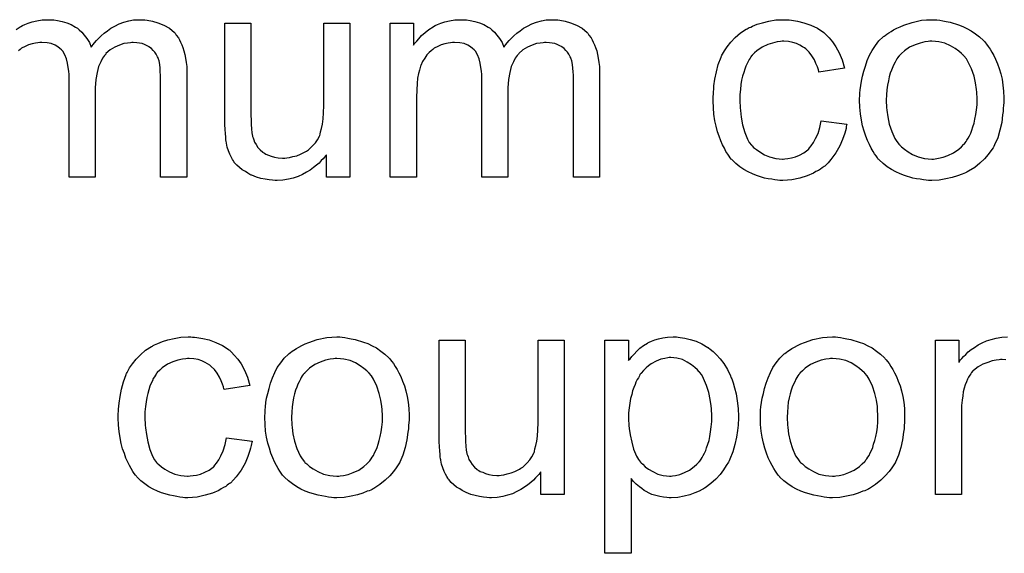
# Model space of a CAD drawing. Extents: x -1.7 to 9, y -2.8 to 5.2.
# Tile 102 of 227: x 4.303 to 4.674, y 0.507 to 0.709. Entities that reach past the tile are written whole.
import ezdxf

# ---------------------------------------------------------------- set-up
doc = ezdxf.new("R2010")
doc.units = 0
doc.layers.add('qfn32-50-23-b_document', color=1, linetype='CONTINUOUS')

msp = doc.modelspace()

# ---------------------------------------------------------------- linework, layer by layer
at = {"layer": 'qfn32-50-23-b_document', "color": 1}
for points in [[(4.301497, 0.704882), (4.303116, 0.705923), (4.303348, 0.706039), (4.303926, 0.706386), (4.304852, 0.706733), (4.306125, 0.707312), (4.307629, 0.707774), (4.309364, 0.708121), (4.311331, 0.708469), (4.313414, 0.708584), (4.314455, 0.708584), (4.315728, 0.708469), (4.317116, 0.708237), (4.318852, 0.70789), (4.320587, 0.707427), (4.322323, 0.706733), (4.323942, 0.705808), (4.324174, 0.705692), (4.324637, 0.705345), (4.325331, 0.704766), (4.326256, 0.703841), (4.327182, 0.702799), (4.328223, 0.701527), (4.329149, 0.700023), (4.329843, 0.698287), (4.329959, 0.698403), (4.33019, 0.69875), (4.330537, 0.699213), (4.331116, 0.699907), (4.33181, 0.700717), (4.33262, 0.701527), (4.333546, 0.702452), (4.334703, 0.703494), (4.335975, 0.704419), (4.337248, 0.705345), (4.338752, 0.706155), (4.340372, 0.706965), (4.342107, 0.707659), (4.343958, 0.708121), (4.34581, 0.708469), (4.347892, 0.708584), (4.348702, 0.708584), (4.349281, 0.708469)], [(4.349281, 0.708469), (4.350091, 0.708469), (4.3509, 0.708353), (4.352867, 0.708006), (4.35495, 0.707427), (4.357148, 0.706502), (4.359347, 0.705345), (4.361198, 0.703725), (4.361429, 0.703494), (4.361892, 0.702799), (4.362702, 0.701758), (4.363049, 0.700948), (4.363512, 0.700138), (4.363975, 0.699097), (4.364322, 0.698056), (4.364784, 0.696899), (4.365132, 0.69551), (4.365363, 0.694122), (4.365594, 0.692502), (4.365826, 0.690882), (4.365826, 0.689031), (4.365826, 0.64923), (4.355991, 0.64923), (4.355991, 0.685676), (4.355991, 0.685791), (4.355991, 0.685907), (4.355991, 0.686601), (4.355991, 0.687643), (4.355876, 0.688915), (4.35576, 0.690304), (4.355644, 0.691692), (4.355413, 0.693081), (4.355066, 0.694122), (4.355066, 0.694237), (4.354834, 0.694585), (4.354603, 0.695047), (4.354256, 0.695626), (4.353793, 0.69632), (4.353215, 0.697014), (4.35252, 0.697708), (4.351595, 0.698403), (4.351479, 0.698518), (4.351132, 0.698634), (4.350669, 0.698865), (4.349859, 0.699213), (4.349049, 0.69956), (4.348008, 0.699791), (4.346967, 0.699907), (4.345694, 0.700023), (4.345115, 0.700023), (4.344653, 0.699907), (4.343496, 0.699791), (4.342107, 0.69956), (4.340488, 0.698981), (4.338752, 0.698287), (4.337016, 0.697246), (4.335397, 0.695857), (4.335281, 0.695626), (4.334818, 0.695047), (4.334124, 0.694122), (4.33343, 0.692733), (4.33262, 0.690882), (4.332041, 0.688684), (4.331579, 0.686023), (4.331347, 0.682899), (4.331347, 0.64923), (4.321513, 0.64923), (4.321513, 0.686833), (4.321513, 0.686948), (4.321513, 0.68718), (4.321513, 0.687411), (4.321513, 0.687874), (4.321397, 0.689147), (4.321166, 0.690535), (4.320934, 0.692155), (4.320471, 0.693775), (4.319893, 0.695279), (4.319083, 0.696667), (4.318967, 0.696783), (4.31862, 0.697246), (4.318042, 0.697708), (4.317232, 0.698403), (4.31619, 0.698981), (4.314802, 0.69956), (4.313182, 0.699907), (4.311215, 0.700023), (4.310521, 0.700023), (4.309711, 0.699907), (4.308786, 0.699791), (4.307629, 0.699444), (4.30624, 0.699097), (4.304968, 0.698518), (4.303579, 0.697824), (4.303463, 0.697708), (4.303001, 0.697361), (4.302422, 0.696899)], [(4.427262, 0.64923), (4.418469, 0.64923), (4.418469, 0.657676), (4.418354, 0.657561), (4.418122, 0.657213), (4.417775, 0.656751), (4.417197, 0.656172), (4.416502, 0.655478), (4.415693, 0.654552), (4.414767, 0.653742), (4.41361, 0.652817), (4.412337, 0.651891), (4.410949, 0.651081), (4.409445, 0.650271), (4.407825, 0.649462), (4.405974, 0.648883), (4.404123, 0.64842), (4.40204, 0.648073), (4.399957, 0.647957), (4.399147, 0.647957), (4.398106, 0.648073), (4.396833, 0.648189), (4.395329, 0.64842), (4.393709, 0.648767), (4.39209, 0.64923), (4.390354, 0.649924), (4.390123, 0.65004), (4.38966, 0.650271), (4.38885, 0.650734), (4.387925, 0.651313), (4.386767, 0.652007), (4.385726, 0.652817), (4.384685, 0.653742), (4.383759, 0.654784), (4.383644, 0.654899), (4.383412, 0.655362), (4.383065, 0.655941), (4.382602, 0.656866), (4.382024, 0.657908), (4.381561, 0.65918), (4.381098, 0.660569), (4.380751, 0.662073), (4.380751, 0.662189), (4.380635, 0.662651), (4.38052, 0.663346), (4.38052, 0.664271), (4.380404, 0.66566), (4.380288, 0.667164), (4.380173, 0.669131), (4.380173, 0.671329), (4.380173, 0.707312), (4.390007, 0.707312), (4.390007, 0.675031), (4.390007, 0.674916), (4.390007, 0.674684), (4.390007, 0.674337), (4.390007, 0.673759), (4.390007, 0.672486), (4.390123, 0.670866), (4.390123, 0.669131), (4.390239, 0.667395), (4.390354, 0.665891), (4.390586, 0.664618), (4.390586, 0.664503), (4.390817, 0.66404), (4.391048, 0.663346), (4.391395, 0.66242), (4.391974, 0.661494), (4.392668, 0.660453), (4.393478, 0.659528), (4.394519, 0.658602), (4.394635, 0.658486), (4.395098, 0.658255), (4.395676, 0.657908), (4.396602, 0.657561), (4.397643, 0.657098), (4.398916, 0.656751), (4.400304, 0.656519), (4.401924, 0.656404), (4.402734, 0.656404), (4.403544, 0.656519), (4.404585, 0.656635), (4.405858, 0.656982), (4.407246, 0.657329), (4.408751, 0.657908), (4.410255, 0.658602), (4.410486, 0.658718), (4.410949, 0.659065), (4.411643, 0.659528), (4.412453, 0.660222), (4.413378, 0.661147), (4.414304, 0.662189), (4.415114, 0.663346), (4.415808, 0.664734), (4.415924, 0.664965), (4.41604, 0.665428), (4.416271, 0.666354), (4.416618, 0.667626), (4.416965, 0.669246), (4.417197, 0.671213), (4.417312, 0.673527), (4.417428, 0.676188), (4.417428, 0.707312), (4.427262, 0.707312), (4.427262, 0.64923)], [(4.504782, 0.708469), (4.505591, 0.708469), (4.506401, 0.708353), (4.508368, 0.708006), (4.510451, 0.707427), (4.512649, 0.706502), (4.514847, 0.705345), (4.516699, 0.703725), (4.51693, 0.703494), (4.517393, 0.702799), (4.518203, 0.701758), (4.51855, 0.700948), (4.519013, 0.700138), (4.519475, 0.699097), (4.519823, 0.698056), (4.520285, 0.696899), (4.520632, 0.69551), (4.520864, 0.694122), (4.521095, 0.692502), (4.521327, 0.690882), (4.521327, 0.689031), (4.521327, 0.64923), (4.511492, 0.64923), (4.511492, 0.685676), (4.511492, 0.685791), (4.511492, 0.685907), (4.511492, 0.686601), (4.511492, 0.687643), (4.511376, 0.688915), (4.511261, 0.690304), (4.511145, 0.691692), (4.510914, 0.693081), (4.510566, 0.694122), (4.510566, 0.694237), (4.510335, 0.694585), (4.510104, 0.695047), (4.509757, 0.695626), (4.509294, 0.69632), (4.508715, 0.697014), (4.508021, 0.697708), (4.507096, 0.698403), (4.50698, 0.698518), (4.506633, 0.698634), (4.50617, 0.698865), (4.50536, 0.699213), (4.50455, 0.69956), (4.503509, 0.699791), (4.502467, 0.699907), (4.501195, 0.700023), (4.500616, 0.700023), (4.500154, 0.699907), (4.498997, 0.699791), (4.497608, 0.69956), (4.495988, 0.698981), (4.494253, 0.698287), (4.492517, 0.697246), (4.490898, 0.695857), (4.490782, 0.695626), (4.490319, 0.695047), (4.489625, 0.694122), (4.488931, 0.692733), (4.488121, 0.690882), (4.487542, 0.688684), (4.487079, 0.686023), (4.486848, 0.682899), (4.486848, 0.64923), (4.477014, 0.64923), (4.477014, 0.686833), (4.477014, 0.686948), (4.477014, 0.68718), (4.477014, 0.687411), (4.477014, 0.687874), (4.476898, 0.689147), (4.476666, 0.690535), (4.476435, 0.692155), (4.475972, 0.693775), (4.475394, 0.695279), (4.474584, 0.696667), (4.474468, 0.696783), (4.474121, 0.697246), (4.473542, 0.697708), (4.472733, 0.698403), (4.471691, 0.698981), (4.470303, 0.69956), (4.468683, 0.699907), (4.466716, 0.700023), (4.466022, 0.700023), (4.465212, 0.699907), (4.464287, 0.699791), (4.46313, 0.699444), (4.461741, 0.699097), (4.460468, 0.698518), (4.45908, 0.697824), (4.458964, 0.697708), (4.458502, 0.697361), (4.457923, 0.696899), (4.457113, 0.696204), (4.456303, 0.695279), (4.455493, 0.694122), (4.454683, 0.692849), (4.453989, 0.691345), (4.453873, 0.691114), (4.453758, 0.690535), (4.453526, 0.68961), (4.453179, 0.688337), (4.452832, 0.686601), (4.452601, 0.684519), (4.452485, 0.682089), (4.452369, 0.679312), (4.452369, 0.64923), (4.442535, 0.64923), (4.442535, 0.707312), (4.451328, 0.707312), (4.451328, 0.698981), (4.451444, 0.699213), (4.451791, 0.699675), (4.452485, 0.700485), (4.453295, 0.701411), (4.454336, 0.702568), (4.455609, 0.703725), (4.456997, 0.704882), (4.458617, 0.705923), (4.458849, 0.706039), (4.459427, 0.706386), (4.460353, 0.706733), (4.461625, 0.707312), (4.46313, 0.707774), (4.464865, 0.708121), (4.466832, 0.708469), (4.468914, 0.708584), (4.469956, 0.708584), (4.471229, 0.708469), (4.472617, 0.708237), (4.474352, 0.70789), (4.476088, 0.707427), (4.477823, 0.706733), (4.479443, 0.705808), (4.479675, 0.705692), (4.480137, 0.705345), (4.480832, 0.704766), (4.481757, 0.703841), (4.482683, 0.702799), (4.483724, 0.701527), (4.48465, 0.700023), (4.485344, 0.698287), (4.48546, 0.698403), (4.485691, 0.69875), (4.486038, 0.699213), (4.486617, 0.699907), (4.487311, 0.700717), (4.488121, 0.701527), (4.489046, 0.702452), (4.490203, 0.703494), (4.491476, 0.704419), (4.492749, 0.705345), (4.494253, 0.706155), (4.495873, 0.706965), (4.497608, 0.707659), (4.499459, 0.708121), (4.50131, 0.708469), (4.503393, 0.708584), (4.504203, 0.708584), (4.504782, 0.708469)], [(4.592135, 0.708469), (4.592829, 0.708469), (4.593755, 0.708353), (4.595953, 0.708006), (4.598383, 0.707427), (4.600928, 0.706502), (4.603474, 0.705345), (4.605903, 0.703725), (4.606019, 0.703725), (4.606135, 0.703494), (4.606829, 0.702799), (4.60787, 0.701758), (4.609143, 0.700254), (4.610416, 0.698403), (4.611688, 0.696089), (4.612845, 0.693428), (4.613655, 0.690304), (4.604052, 0.6888), (4.604052, 0.688915), (4.603936, 0.689031), (4.603821, 0.689725), (4.603474, 0.690766), (4.602895, 0.692039), (4.602317, 0.693428), (4.601391, 0.694932), (4.60035, 0.69632), (4.599193, 0.697477), (4.599077, 0.697593), (4.598614, 0.69794), (4.597804, 0.698403), (4.596879, 0.698981), (4.595606, 0.69956), (4.594218, 0.700023), (4.592598, 0.70037), (4.590862, 0.700485), (4.590168, 0.700485), (4.58959, 0.70037), (4.588317, 0.700254), (4.586581, 0.699791), (4.58473, 0.699213), (4.582648, 0.698287), (4.580681, 0.696899), (4.579755, 0.696089), (4.578829, 0.695163), (4.578829, 0.695047), (4.578598, 0.694932), (4.578367, 0.694585), (4.578135, 0.694122), (4.577788, 0.693543), (4.577325, 0.692849), (4.576978, 0.692039), (4.576516, 0.691114), (4.576053, 0.689957), (4.575706, 0.688684), (4.575243, 0.687295), (4.574896, 0.685791), (4.574664, 0.684172), (4.574433, 0.68232), (4.574202, 0.680354), (4.574202, 0.678271), (4.574202, 0.678155), (4.574202, 0.677808), (4.574202, 0.677114), (4.574317, 0.67642), (4.574317, 0.675378), (4.574433, 0.674337), (4.57478, 0.671792), (4.575243, 0.669015), (4.576053, 0.666122), (4.577094, 0.663577), (4.577788, 0.662304), (4.578598, 0.661263), (4.578829, 0.661032), (4.579408, 0.660453), (4.580449, 0.659643), (4.581722, 0.658718), (4.583458, 0.657676), (4.585424, 0.656866), (4.587738, 0.656288), (4.589011, 0.656172), (4.590284, 0.656057), (4.590515, 0.656057), (4.591209, 0.656172), (4.592366, 0.656288), (4.593639, 0.656519), (4.595143, 0.656866), (4.596763, 0.657561), (4.598383, 0.65837), (4.599887, 0.659528), (4.600118, 0.659643), (4.600465, 0.660222), (4.60116, 0.661032), (4.60197, 0.662304), (4.602779, 0.663808), (4.603705, 0.66566), (4.604399, 0.667974), (4.604862, 0.670519), (4.614581, 0.669246), (4.614581, 0.669131), (4.614465, 0.668784), (4.614349, 0.668321), (4.614234, 0.667626), (4.614002, 0.666701), (4.613771, 0.665775), (4.612961, 0.663461), (4.61192, 0.661032), (4.610416, 0.65837), (4.608564, 0.655825), (4.607523, 0.654668), (4.606366, 0.653511), (4.60625, 0.653395), (4.606019, 0.65328), (4.605672, 0.653048), (4.605209, 0.652701), (4.604631, 0.652238), (4.603821, 0.651776), (4.602895, 0.651313), (4.60197, 0.650734), (4.599655, 0.649693), (4.596879, 0.648883), (4.59387, 0.648189), (4.592135, 0.648073), (4.5904, 0.647957), (4.589243, 0.647957), (4.588433, 0.648073), (4.587391, 0.648189), (4.586234, 0.64842), (4.584962, 0.648652), (4.583573, 0.648883), (4.580449, 0.649809), (4.578945, 0.650503), (4.577325, 0.651197), (4.575706, 0.652123), (4.574202, 0.653164), (4.572697, 0.654321), (4.571309, 0.655709), (4.571193, 0.655825), (4.570962, 0.656057), (4.570615, 0.656519), (4.570152, 0.657098), (4.569689, 0.657908), (4.568995, 0.658949), (4.568417, 0.660106), (4.567722, 0.661379), (4.567028, 0.662883), (4.56645, 0.664618), (4.565755, 0.666354), (4.565293, 0.668436), (4.56483, 0.670519), (4.564483, 0.672949), (4.564251, 0.675378), (4.564136, 0.678039), (4.564136, 0.678155), (4.564136, 0.678502), (4.564136, 0.678965), (4.564136, 0.679659), (4.564251, 0.680469), (4.564251, 0.681395), (4.564367, 0.682436), (4.564483, 0.683593), (4.56483, 0.686139), (4.565408, 0.688915), (4.566102, 0.691692), (4.567144, 0.694469), (4.567144, 0.694585), (4.56726, 0.694816), (4.567491, 0.695163), (4.567722, 0.695626), (4.568417, 0.696899), (4.569458, 0.698403), (4.570846, 0.700138), (4.572466, 0.701874), (4.574433, 0.703609), (4.576631, 0.704998), (4.576747, 0.704998), (4.576978, 0.705113), (4.577325, 0.705345), (4.577788, 0.705576), (4.578367, 0.705808), (4.579061, 0.706155), (4.580796, 0.706849), (4.582763, 0.707427), (4.585193, 0.708006), (4.587738, 0.708469), (4.590515, 0.708584), (4.591441, 0.708584), (4.592135, 0.708469)], [(4.648481, 0.708469), (4.649522, 0.708353), (4.650679, 0.708121), (4.651952, 0.70789), (4.653456, 0.707659), (4.65658, 0.706617), (4.6582, 0.706039), (4.659819, 0.705229), (4.661439, 0.704419), (4.663059, 0.703262), (4.664563, 0.702105), (4.666067, 0.700717), (4.666183, 0.700601), (4.666414, 0.70037), (4.666761, 0.699907), (4.667224, 0.699328), (4.667803, 0.698518), (4.668497, 0.697477), (4.669191, 0.69632), (4.669885, 0.695047), (4.67058, 0.693659), (4.671274, 0.691923), (4.671968, 0.690188), (4.672547, 0.688221), (4.673009, 0.686139), (4.673356, 0.68394), (4.673588, 0.681626), (4.673703, 0.679081), (4.673703, 0.678965), (4.673703, 0.678618), (4.673703, 0.678039), (4.673703, 0.67723), (4.673588, 0.676304), (4.673472, 0.675147), (4.673472, 0.67399), (4.673241, 0.672717), (4.672894, 0.669825), (4.672199, 0.666932), (4.67139, 0.66404), (4.670233, 0.661379), (4.670233, 0.661263), (4.670117, 0.661147), (4.669885, 0.6608), (4.669654, 0.660337), (4.668844, 0.65918), (4.667803, 0.657792), (4.666414, 0.656172), (4.664679, 0.654552), (4.662712, 0.652933), (4.660398, 0.651428), (4.660282, 0.651428), (4.660167, 0.651313), (4.659819, 0.651081), (4.659241, 0.65085), (4.658663, 0.650619), (4.657968, 0.650387), (4.656233, 0.649693), (4.654266, 0.649115), (4.651836, 0.648536), (4.649291, 0.648073), (4.646514, 0.647957), (4.645357, 0.647957), (4.644431, 0.648073), (4.64339, 0.648189), (4.642233, 0.64842), (4.640845, 0.648652), (4.639456, 0.648883), (4.636332, 0.649809), (4.634597, 0.650503), (4.632977, 0.651197), (4.631357, 0.652123), (4.629738, 0.653164), (4.628233, 0.654321), (4.626729, 0.655709), (4.626614, 0.655825), (4.626382, 0.656057), (4.626035, 0.656519), (4.625572, 0.657213), (4.624994, 0.658023), (4.624415, 0.658949), (4.623721, 0.660106), (4.623027, 0.661494), (4.622333, 0.662999), (4.621639, 0.664734), (4.62106, 0.666585), (4.620481, 0.668552), (4.620019, 0.67075), (4.619672, 0.673064), (4.61944, 0.67561), (4.619324, 0.678271), (4.619324, 0.678502), (4.619324, 0.678965), (4.61944, 0.679775), (4.61944, 0.680932), (4.619556, 0.682205), (4.619787, 0.683824), (4.620019, 0.685444), (4.620481, 0.687295), (4.620944, 0.689147), (4.621523, 0.691114), (4.622217, 0.693196), (4.623143, 0.695163), (4.624068, 0.697014), (4.625341, 0.698865), (4.626614, 0.700601), (4.628233, 0.702105), (4.628349, 0.702221), (4.628581, 0.702337), (4.629043, 0.702684), (4.629622, 0.703146), (4.630316, 0.703609), (4.631242, 0.704188), (4.632167, 0.704766), (4.633324, 0.705345), (4.634597, 0.705923), (4.635985, 0.706502), (4.639109, 0.707543), (4.642696, 0.708353), (4.644547, 0.708469), (4.646514, 0.708584), (4.647671, 0.708584), (4.648481, 0.708469)], [(4.646514, 0.700485), (4.64582, 0.700485), (4.645241, 0.70037), (4.643969, 0.700254), (4.642233, 0.699791), (4.640266, 0.699097), (4.638184, 0.698171), (4.636217, 0.696783), (4.635175, 0.695857), (4.63425, 0.694932), (4.63425, 0.694816), (4.634018, 0.6947), (4.633787, 0.694353), (4.63344, 0.69389), (4.633093, 0.693312), (4.632746, 0.692618), (4.632283, 0.691692), (4.63182, 0.690766), (4.631357, 0.68961), (4.630895, 0.688452), (4.630547, 0.687064), (4.6302, 0.68556), (4.629853, 0.68394), (4.629622, 0.682205), (4.629506, 0.680238), (4.62939, 0.678271), (4.62939, 0.678155), (4.62939, 0.677808), (4.62939, 0.67723), (4.629506, 0.67642), (4.629506, 0.675494), (4.629622, 0.674453), (4.629969, 0.672023), (4.630547, 0.669246), (4.631473, 0.66647), (4.63263, 0.663808), (4.63344, 0.662651), (4.63425, 0.661494), (4.634365, 0.661494), (4.634481, 0.661263), (4.635175, 0.660684), (4.636217, 0.659759), (4.637605, 0.658833), (4.639341, 0.657792), (4.641423, 0.656866), (4.643853, 0.656288), (4.645126, 0.656172), (4.646514, 0.656057), (4.647208, 0.656057), (4.647787, 0.656172), (4.649059, 0.656404), (4.650795, 0.656751), (4.652646, 0.657445), (4.654729, 0.65837), (4.656696, 0.659759), (4.657737, 0.660684), (4.658663, 0.66161), (4.658778, 0.661726), (4.658894, 0.661841), (4.659125, 0.662189), (4.659472, 0.662651), (4.659819, 0.66323), (4.660282, 0.663924), (4.660745, 0.66485), (4.661208, 0.665775), (4.661671, 0.666932), (4.662018, 0.668205), (4.662481, 0.669593), (4.662828, 0.671097), (4.663175, 0.672833), (4.663406, 0.674568), (4.663638, 0.676535), (4.663638, 0.678618), (4.663638, 0.678734), (4.663638, 0.679081), (4.663638, 0.679659), (4.663522, 0.680354), (4.663522, 0.681279), (4.663406, 0.68232), (4.663059, 0.68475), (4.662481, 0.687295), (4.661555, 0.690072), (4.660282, 0.692618), (4.659588, 0.69389), (4.658663, 0.694932), (4.658663, 0.695047), (4.658431, 0.695163), (4.657737, 0.695857), (4.656696, 0.696667), (4.655307, 0.697708), (4.653572, 0.69875), (4.651489, 0.699675), (4.649175, 0.700254), (4.647902, 0.70037), (4.646514, 0.700485)], [(4.368024, 0.588904), (4.368718, 0.588904), (4.369644, 0.588788), (4.371842, 0.588441), (4.374272, 0.587863), (4.376817, 0.586937), (4.379363, 0.58578), (4.381792, 0.58416), (4.381908, 0.58416), (4.382024, 0.583929), (4.382718, 0.583235), (4.383759, 0.582194), (4.385032, 0.580689), (4.386305, 0.578838), (4.387577, 0.576524), (4.388734, 0.573863), (4.389544, 0.570739), (4.379941, 0.569235), (4.379941, 0.569351), (4.379825, 0.569467), (4.37971, 0.570161), (4.379363, 0.571202), (4.378784, 0.572475), (4.378206, 0.573863), (4.37728, 0.575367), (4.376239, 0.576756), (4.375082, 0.577913), (4.374966, 0.578028), (4.374503, 0.578375), (4.373693, 0.578838), (4.372768, 0.579417), (4.371495, 0.579995), (4.370107, 0.580458), (4.368487, 0.580805), (4.366751, 0.580921), (4.366057, 0.580921), (4.365479, 0.580805), (4.364206, 0.580689), (4.362471, 0.580227), (4.360619, 0.579648), (4.358537, 0.578723), (4.35657, 0.577334), (4.355644, 0.576524), (4.354719, 0.575599), (4.354719, 0.575483), (4.354487, 0.575367), (4.354256, 0.57502), (4.354024, 0.574557), (4.353677, 0.573979), (4.353215, 0.573285), (4.352867, 0.572475), (4.352405, 0.571549), (4.351942, 0.570392), (4.351595, 0.56912), (4.351132, 0.567731), (4.350785, 0.566227), (4.350553, 0.564607), (4.350322, 0.562756), (4.350091, 0.560789), (4.350091, 0.558707), (4.350091, 0.558591), (4.350091, 0.558244), (4.350091, 0.557549), (4.350206, 0.556855), (4.350206, 0.555814), (4.350322, 0.554773), (4.350669, 0.552227), (4.351132, 0.549451), (4.351942, 0.546558), (4.352983, 0.544013), (4.353677, 0.54274), (4.354487, 0.541699), (4.354719, 0.541467), (4.355297, 0.540889), (4.356338, 0.540079), (4.357611, 0.539153), (4.359347, 0.538112), (4.361314, 0.537302), (4.363627, 0.536723), (4.3649, 0.536608), (4.366173, 0.536492), (4.366404, 0.536492), (4.367099, 0.536608), (4.368256, 0.536723), (4.369528, 0.536955), (4.371032, 0.537302), (4.372652, 0.537996), (4.374272, 0.538806), (4.375776, 0.539963), (4.376007, 0.540079), (4.376355, 0.540657), (4.377049, 0.541467), (4.377859, 0.54274), (4.378668, 0.544244), (4.379594, 0.546095), (4.380288, 0.548409), (4.380751, 0.550955), (4.39047, 0.549682), (4.39047, 0.549566), (4.390354, 0.549219), (4.390239, 0.548756), (4.390123, 0.548062), (4.389891, 0.547136), (4.38966, 0.546211), (4.38885, 0.543897), (4.387809, 0.541467), (4.386305, 0.538806), (4.384453, 0.536261), (4.383412, 0.535104), (4.382255, 0.533947), (4.38214, 0.533831), (4.381908, 0.533715), (4.381561, 0.533484), (4.381098, 0.533137), (4.38052, 0.532674), (4.37971, 0.532211), (4.378784, 0.531748), (4.377859, 0.53117), (4.375545, 0.530129), (4.372768, 0.529319), (4.36976, 0.528625), (4.368024, 0.528509), (4.366289, 0.528393), (4.365132, 0.528393), (4.364322, 0.528509), (4.36328, 0.528625), (4.362123, 0.528856), (4.360851, 0.529087), (4.359462, 0.529319), (4.356338, 0.530244), (4.354834, 0.530938), (4.353215, 0.531633), (4.351595, 0.532558), (4.350091, 0.5336), (4.348587, 0.534757), (4.347198, 0.536145), (4.347082, 0.536261), (4.346851, 0.536492), (4.346504, 0.536955), (4.346041, 0.537533), (4.345578, 0.538343), (4.344884, 0.539385), (4.344306, 0.540542), (4.343611, 0.541814), (4.342917, 0.543318), (4.342339, 0.545054), (4.341645, 0.546789), (4.341182, 0.548872), (4.340719, 0.550955), (4.340372, 0.553384), (4.34014, 0.555814), (4.340025, 0.558475), (4.340025, 0.558591), (4.340025, 0.558938), (4.340025, 0.559401), (4.340025, 0.560095), (4.34014, 0.560905), (4.34014, 0.56183), (4.340256, 0.562872), (4.340372, 0.564029), (4.340719, 0.566574), (4.341297, 0.569351), (4.341992, 0.572128), (4.343033, 0.574904), (4.343033, 0.57502), (4.343149, 0.575252), (4.34338, 0.575599), (4.343611, 0.576062), (4.344306, 0.577334), (4.345347, 0.578838), (4.346735, 0.580574), (4.348355, 0.582309), (4.350322, 0.584045), (4.35252, 0.585433), (4.352636, 0.585433), (4.352867, 0.585549), (4.353215, 0.58578), (4.353677, 0.586012), (4.354256, 0.586243), (4.35495, 0.58659), (4.356685, 0.587284), (4.358652, 0.587863), (4.361082, 0.588441), (4.363627, 0.588904), (4.366404, 0.58902), (4.36733, 0.58902), (4.368024, 0.588904)], [(4.42437, 0.588904), (4.425411, 0.588788), (4.426568, 0.588557), (4.427841, 0.588326), (4.429345, 0.588094), (4.432469, 0.587053), (4.434089, 0.586475), (4.435709, 0.585665), (4.437328, 0.584855), (4.438948, 0.583698), (4.440452, 0.582541), (4.441956, 0.581152), (4.442072, 0.581037), (4.442303, 0.580805), (4.442651, 0.580342), (4.443113, 0.579764), (4.443692, 0.578954), (4.444386, 0.577913), (4.44508, 0.576756), (4.445775, 0.575483), (4.446469, 0.574095), (4.447163, 0.572359), (4.447857, 0.570624), (4.448436, 0.568657), (4.448898, 0.566574), (4.449245, 0.564376), (4.449477, 0.562062), (4.449593, 0.559516), (4.449593, 0.559401), (4.449593, 0.559054), (4.449593, 0.558475), (4.449593, 0.557665), (4.449477, 0.55674), (4.449361, 0.555583), (4.449361, 0.554426), (4.44913, 0.553153), (4.448783, 0.55026), (4.448088, 0.547368), (4.447279, 0.544475), (4.446122, 0.541814), (4.446122, 0.541699), (4.446006, 0.541583), (4.445775, 0.541236), (4.445543, 0.540773), (4.444733, 0.539616), (4.443692, 0.538228), (4.442303, 0.536608), (4.440568, 0.534988), (4.438601, 0.533368), (4.436287, 0.531864), (4.436171, 0.531864), (4.436056, 0.531748), (4.435709, 0.531517), (4.43513, 0.531286), (4.434552, 0.531054), (4.433857, 0.530823), (4.432122, 0.530129), (4.430155, 0.52955), (4.427725, 0.528972), (4.42518, 0.528509), (4.422403, 0.528393), (4.421246, 0.528393), (4.42032, 0.528509), (4.419279, 0.528625), (4.418122, 0.528856), (4.416734, 0.529087), (4.415345, 0.529319), (4.412221, 0.530244), (4.410486, 0.530938), (4.408866, 0.531633), (4.407246, 0.532558), (4.405627, 0.5336), (4.404123, 0.534757), (4.402618, 0.536145), (4.402503, 0.536261), (4.402271, 0.536492), (4.401924, 0.536955), (4.401461, 0.537649), (4.400883, 0.538459), (4.400304, 0.539385), (4.39961, 0.540542), (4.398916, 0.54193), (4.398222, 0.543434), (4.397528, 0.54517), (4.396949, 0.547021), (4.396371, 0.548988), (4.395908, 0.551186), (4.395561, 0.5535), (4.395329, 0.556045), (4.395214, 0.558707), (4.395214, 0.558938), (4.395214, 0.559401), (4.395329, 0.560211), (4.395329, 0.561368), (4.395445, 0.56264), (4.395676, 0.56426), (4.395908, 0.56588), (4.396371, 0.567731), (4.396833, 0.569582), (4.397412, 0.571549), (4.398106, 0.573632), (4.399032, 0.575599), (4.399957, 0.57745), (4.40123, 0.579301), (4.402503, 0.581037), (4.404123, 0.582541), (4.404238, 0.582656), (4.40447, 0.582772), (4.404932, 0.583119), (4.405511, 0.583582), (4.406205, 0.584045), (4.407131, 0.584623), (4.408056, 0.585202), (4.409213, 0.58578), (4.410486, 0.586359), (4.411874, 0.586937), (4.414998, 0.587979), (4.418585, 0.588788), (4.420436, 0.588904), (4.422403, 0.58902), (4.42356, 0.58902), (4.42437, 0.588904)], [(4.508021, 0.529666), (4.499228, 0.529666), (4.499228, 0.538112), (4.499112, 0.537996), (4.498881, 0.537649), (4.498534, 0.537186), (4.497955, 0.536608), (4.497261, 0.535914), (4.496451, 0.534988), (4.495525, 0.534178), (4.494368, 0.533253), (4.493096, 0.532327), (4.491707, 0.531517), (4.490203, 0.530707), (4.488583, 0.529897), (4.486732, 0.529319), (4.484881, 0.528856), (4.482798, 0.528509), (4.480716, 0.528393), (4.479906, 0.528393), (4.478865, 0.528509), (4.477592, 0.528625), (4.476088, 0.528856), (4.474468, 0.529203), (4.472848, 0.529666), (4.471113, 0.53036), (4.470881, 0.530476), (4.470419, 0.530707), (4.469609, 0.53117), (4.468683, 0.531748), (4.467526, 0.532443), (4.466485, 0.533253), (4.465444, 0.534178), (4.464518, 0.535219), (4.464402, 0.535335), (4.464171, 0.535798), (4.463824, 0.536376), (4.463361, 0.537302), (4.462782, 0.538343), (4.46232, 0.539616), (4.461857, 0.541004), (4.46151, 0.542509), (4.46151, 0.542624), (4.461394, 0.543087), (4.461278, 0.543781), (4.461278, 0.544707), (4.461163, 0.546095), (4.461047, 0.547599), (4.460931, 0.549566), (4.460931, 0.551764), (4.460931, 0.587747), (4.470766, 0.587747), (4.470766, 0.555467), (4.470766, 0.555351), (4.470766, 0.55512), (4.470766, 0.554773), (4.470766, 0.554194), (4.470766, 0.552922), (4.470881, 0.551302), (4.470881, 0.549566), (4.470997, 0.547831), (4.471113, 0.546327), (4.471344, 0.545054), (4.471344, 0.544938), (4.471576, 0.544475), (4.471807, 0.543781), (4.472154, 0.542856), (4.472733, 0.54193), (4.473427, 0.540889), (4.474237, 0.539963), (4.475278, 0.539038), (4.475394, 0.538922), (4.475856, 0.53869), (4.476435, 0.538343), (4.477361, 0.537996), (4.478402, 0.537533), (4.479675, 0.537186), (4.481063, 0.536955), (4.482683, 0.536839), (4.483493, 0.536839), (4.484303, 0.536955), (4.485344, 0.537071), (4.486617, 0.537418), (4.488005, 0.537765), (4.489509, 0.538343), (4.491013, 0.539038), (4.491245, 0.539153), (4.491707, 0.5395), (4.492402, 0.539963), (4.493212, 0.540657), (4.494137, 0.541583), (4.495063, 0.542624), (4.495873, 0.543781), (4.496567, 0.54517), (4.496682, 0.545401), (4.496798, 0.545864), (4.49703, 0.546789), (4.497377, 0.548062), (4.497724, 0.549682), (4.497955, 0.551649), (4.498071, 0.553963), (4.498187, 0.556624), (4.498187, 0.587747), (4.508021, 0.587747), (4.508021, 0.529666)], [(4.550946, 0.588904), (4.551756, 0.588788), (4.553491, 0.588557), (4.555574, 0.588094), (4.557772, 0.5874), (4.55997, 0.586359), (4.562169, 0.585086), (4.562284, 0.585086), (4.5624, 0.584855), (4.563094, 0.584392), (4.564136, 0.583466), (4.565408, 0.582309), (4.566797, 0.580805), (4.568185, 0.578954), (4.569574, 0.576756), (4.57073, 0.574326), (4.57073, 0.57421), (4.570846, 0.573979), (4.570962, 0.573632), (4.571193, 0.573169), (4.571425, 0.572475), (4.571656, 0.571665), (4.572235, 0.569814), (4.572813, 0.5675), (4.573276, 0.564954), (4.573623, 0.562062), (4.573739, 0.559054), (4.573739, 0.558938), (4.573739, 0.558707), (4.573739, 0.558244), (4.573739, 0.557549), (4.573623, 0.55674), (4.573623, 0.555814), (4.573392, 0.553731), (4.572929, 0.551186), (4.57235, 0.548525), (4.57154, 0.545748), (4.570499, 0.542971), (4.570499, 0.542856), (4.570383, 0.542624), (4.570152, 0.542277), (4.569921, 0.541814), (4.569111, 0.540542), (4.568069, 0.538922), (4.566797, 0.537186), (4.565177, 0.535451), (4.563326, 0.533715), (4.561127, 0.532096), (4.561012, 0.532096), (4.560896, 0.53198), (4.560549, 0.531748), (4.560086, 0.531517), (4.558929, 0.530938), (4.557309, 0.530244), (4.555342, 0.52955), (4.55326, 0.528972), (4.55083, 0.528509), (4.5484, 0.528393), (4.547591, 0.528393), (4.546665, 0.528509), (4.545508, 0.528625), (4.544119, 0.528856), (4.542615, 0.529203), (4.541111, 0.529666), (4.539607, 0.53036), (4.539492, 0.530476), (4.538913, 0.530707), (4.538219, 0.53117), (4.537293, 0.531864), (4.536368, 0.532558), (4.535211, 0.533484), (4.534169, 0.534525), (4.533244, 0.535682), (4.533244, 0.507451), (4.523409, 0.507451), (4.523409, 0.587747), (4.532318, 0.587747), (4.532318, 0.580111), (4.532434, 0.580342), (4.532897, 0.580805), (4.533475, 0.581615), (4.534401, 0.582541), (4.535442, 0.583698), (4.536599, 0.584739), (4.537987, 0.58578), (4.539376, 0.586706), (4.539607, 0.586822), (4.54007, 0.587053), (4.540996, 0.5874), (4.542153, 0.587863), (4.543541, 0.588326), (4.545161, 0.588673), (4.547012, 0.588904), (4.549095, 0.58902), (4.550367, 0.58902), (4.550946, 0.588904)], [(4.61111, 0.588904), (4.612151, 0.588788), (4.613308, 0.588557), (4.614581, 0.588326), (4.616085, 0.588094), (4.619209, 0.587053), (4.620829, 0.586475), (4.622448, 0.585665), (4.624068, 0.584855), (4.625688, 0.583698), (4.627192, 0.582541), (4.628696, 0.581152), (4.628812, 0.581037), (4.629043, 0.580805), (4.62939, 0.580342), (4.629853, 0.579764), (4.630432, 0.578954), (4.631126, 0.577913), (4.63182, 0.576756), (4.632514, 0.575483), (4.633208, 0.574095), (4.633903, 0.572359), (4.634597, 0.570624), (4.635175, 0.568657), (4.635638, 0.566574), (4.635985, 0.564376), (4.636217, 0.562062), (4.636332, 0.559516), (4.636332, 0.559401), (4.636332, 0.559054), (4.636332, 0.558475), (4.636332, 0.557665), (4.636217, 0.55674), (4.636101, 0.555583), (4.636101, 0.554426), (4.63587, 0.553153), (4.635523, 0.55026), (4.634828, 0.547368), (4.634018, 0.544475), (4.632861, 0.541814), (4.632861, 0.541699), (4.632746, 0.541583), (4.632514, 0.541236), (4.632283, 0.540773), (4.631473, 0.539616), (4.630432, 0.538228), (4.629043, 0.536608), (4.627308, 0.534988), (4.625341, 0.533368), (4.623027, 0.531864), (4.622911, 0.531864), (4.622796, 0.531748), (4.622448, 0.531517), (4.62187, 0.531286), (4.621291, 0.531054), (4.620597, 0.530823), (4.618862, 0.530129), (4.616895, 0.52955), (4.614465, 0.528972), (4.61192, 0.528509), (4.609143, 0.528393), (4.607986, 0.528393), (4.60706, 0.528509), (4.606019, 0.528625), (4.604862, 0.528856), (4.603474, 0.529087), (4.602085, 0.529319), (4.598961, 0.530244), (4.597226, 0.530938), (4.595606, 0.531633), (4.593986, 0.532558), (4.592366, 0.5336), (4.590862, 0.534757), (4.589358, 0.536145), (4.589243, 0.536261), (4.589011, 0.536492), (4.588664, 0.536955), (4.588201, 0.537649), (4.587623, 0.538459), (4.587044, 0.539385), (4.58635, 0.540542), (4.585656, 0.54193), (4.584962, 0.543434), (4.584267, 0.54517), (4.583689, 0.547021), (4.58311, 0.548988), (4.582648, 0.551186), (4.582301, 0.5535), (4.582069, 0.556045), (4.581953, 0.558707), (4.581953, 0.558938), (4.581953, 0.559401), (4.582069, 0.560211), (4.582069, 0.561368), (4.582185, 0.56264), (4.582416, 0.56426), (4.582648, 0.56588), (4.58311, 0.567731), (4.583573, 0.569582), (4.584152, 0.571549), (4.584846, 0.573632), (4.585771, 0.575599), (4.586697, 0.57745), (4.58797, 0.579301), (4.589243, 0.581037), (4.590862, 0.582541), (4.590978, 0.582656), (4.591209, 0.582772), (4.591672, 0.583119), (4.592251, 0.583582), (4.592945, 0.584045), (4.59387, 0.584623), (4.594796, 0.585202), (4.595953, 0.58578), (4.597226, 0.586359), (4.598614, 0.586937), (4.601738, 0.587979), (4.605325, 0.588788), (4.607176, 0.588904), (4.609143, 0.58902), (4.6103, 0.58902), (4.61111, 0.588904)], [(4.674398, 0.580342), (4.673009, 0.580458), (4.672431, 0.580458), (4.671968, 0.580342), (4.670811, 0.580227), (4.669307, 0.579995), (4.667687, 0.579417), (4.665836, 0.578723), (4.663985, 0.577797), (4.662249, 0.576409), (4.662018, 0.576177), (4.661555, 0.575599), (4.661208, 0.575136), (4.660861, 0.574557), (4.660398, 0.573863), (4.660051, 0.573053), (4.659588, 0.572128), (4.659125, 0.570971), (4.658778, 0.569698), (4.658431, 0.56831), (4.6582, 0.566806), (4.657968, 0.565186), (4.657737, 0.563219), (4.657737, 0.561252), (4.657737, 0.529666), (4.647902, 0.529666), (4.647902, 0.587747), (4.656696, 0.587747), (4.656696, 0.579417), (4.656811, 0.579533), (4.657043, 0.57988), (4.65739, 0.580342), (4.657853, 0.580921), (4.658547, 0.581615), (4.659357, 0.582425), (4.660282, 0.583351), (4.661439, 0.584276), (4.662596, 0.585086), (4.663985, 0.586012), (4.665489, 0.586822), (4.667109, 0.587516), (4.66896, 0.588094), (4.670811, 0.588557), (4.672894, 0.588904), (4.675092, 0.58902)], [(4.422403, 0.580921), (4.421709, 0.580921), (4.42113, 0.580805), (4.419858, 0.580689), (4.418122, 0.580227), (4.416155, 0.579533), (4.414073, 0.578607), (4.412106, 0.577218), (4.411065, 0.576293), (4.410139, 0.575367), (4.410139, 0.575252), (4.409908, 0.575136), (4.409676, 0.574789), (4.409329, 0.574326), (4.408982, 0.573747), (4.408635, 0.573053), (4.408172, 0.572128), (4.407709, 0.571202), (4.407246, 0.570045), (4.406784, 0.568888), (4.406436, 0.5675), (4.406089, 0.565996), (4.405742, 0.564376), (4.405511, 0.56264), (4.405395, 0.560673), (4.405279, 0.558707), (4.405279, 0.558591), (4.405279, 0.558244), (4.405279, 0.557665), (4.405395, 0.556855), (4.405395, 0.55593), (4.405511, 0.554888), (4.405858, 0.552459), (4.406436, 0.549682), (4.407362, 0.546905), (4.408519, 0.544244), (4.409329, 0.543087), (4.410139, 0.54193), (4.410255, 0.54193), (4.41037, 0.541699), (4.411065, 0.54112), (4.412106, 0.540194), (4.413494, 0.539269), (4.41523, 0.538228), (4.417312, 0.537302), (4.419742, 0.536723), (4.421015, 0.536608), (4.422403, 0.536492), (4.423097, 0.536492), (4.423676, 0.536608), (4.424949, 0.536839), (4.426684, 0.537186), (4.428535, 0.53788), (4.430618, 0.538806), (4.432585, 0.540194), (4.433626, 0.54112), (4.434552, 0.542046), (4.434667, 0.542161), (4.434783, 0.542277), (4.435014, 0.542624), (4.435361, 0.543087), (4.435709, 0.543665), (4.436171, 0.54436), (4.436634, 0.545285), (4.437097, 0.546211), (4.43756, 0.547368), (4.437907, 0.548641), (4.43837, 0.550029), (4.438717, 0.551533), (4.439064, 0.553269), (4.439295, 0.555004), (4.439527, 0.556971), (4.439527, 0.559054), (4.439527, 0.559169), (4.439527, 0.559516), (4.439527, 0.560095), (4.439411, 0.560789), (4.439411, 0.561715), (4.439295, 0.562756), (4.438948, 0.565186), (4.43837, 0.567731), (4.437444, 0.570508), (4.436171, 0.573053), (4.435477, 0.574326), (4.434552, 0.575367), (4.434552, 0.575483), (4.43432, 0.575599), (4.433626, 0.576293), (4.432585, 0.577103), (4.431196, 0.578144), (4.429461, 0.579185), (4.427378, 0.580111), (4.425064, 0.580689), (4.423792, 0.580805), (4.422403, 0.580921)], [(4.548169, 0.581268), (4.547591, 0.581268), (4.547128, 0.581152), (4.545971, 0.580921), (4.544467, 0.580574), (4.542731, 0.57988), (4.54088, 0.578838), (4.539839, 0.578144), (4.538913, 0.577334), (4.537987, 0.576409), (4.537062, 0.575367), (4.537062, 0.575252), (4.53683, 0.575136), (4.536599, 0.574789), (4.536368, 0.574326), (4.53602, 0.573632), (4.535558, 0.572938), (4.535095, 0.572012), (4.534748, 0.571086), (4.534285, 0.569929), (4.533822, 0.568657), (4.533475, 0.567268), (4.533012, 0.565764), (4.532781, 0.564029), (4.53255, 0.562293), (4.532318, 0.560442), (4.532318, 0.558359), (4.532318, 0.558244), (4.532318, 0.557897), (4.532318, 0.557318), (4.532434, 0.556508), (4.532434, 0.555583), (4.53255, 0.554541), (4.532897, 0.552112), (4.533475, 0.549335), (4.534169, 0.546674), (4.535326, 0.544013), (4.53602, 0.542856), (4.53683, 0.541814), (4.537062, 0.541583), (4.53764, 0.541004), (4.538566, 0.540079), (4.539839, 0.539153), (4.541458, 0.538228), (4.54331, 0.537302), (4.545392, 0.536723), (4.546549, 0.536608), (4.547706, 0.536492), (4.5484, 0.536492), (4.548863, 0.536608), (4.55002, 0.536839), (4.55164, 0.537186), (4.553376, 0.53788), (4.555227, 0.538806), (4.557078, 0.540194), (4.558003, 0.541004), (4.558929, 0.54193), (4.558929, 0.542046), (4.55916, 0.542161), (4.559392, 0.542509), (4.559623, 0.542971), (4.560086, 0.54355), (4.560433, 0.54436), (4.560896, 0.54517), (4.561359, 0.546211), (4.561706, 0.547252), (4.562169, 0.548641), (4.562632, 0.550029), (4.562979, 0.551533), (4.56321, 0.553269), (4.563441, 0.55512), (4.563673, 0.557087), (4.563673, 0.559169), (4.563673, 0.559285), (4.563673, 0.559632), (4.563673, 0.560211), (4.563557, 0.56102), (4.563557, 0.561946), (4.563441, 0.562987), (4.563094, 0.565417), (4.562516, 0.568078), (4.561706, 0.570739), (4.560549, 0.5734), (4.559855, 0.574673), (4.559045, 0.575714), (4.559045, 0.57583), (4.558813, 0.575946), (4.558235, 0.57664), (4.557309, 0.57745), (4.556037, 0.578491), (4.554417, 0.579533), (4.552566, 0.580458), (4.550483, 0.581037), (4.549326, 0.581152), (4.548169, 0.581268)], [(4.609143, 0.580921), (4.608449, 0.580921), (4.60787, 0.580805), (4.606597, 0.580689), (4.604862, 0.580227), (4.602895, 0.579533), (4.600812, 0.578607), (4.598846, 0.577218), (4.597804, 0.576293), (4.596879, 0.575367), (4.596879, 0.575252), (4.596647, 0.575136), (4.596416, 0.574789), (4.596069, 0.574326), (4.595722, 0.573747), (4.595375, 0.573053), (4.594912, 0.572128), (4.594449, 0.571202), (4.593986, 0.570045), (4.593523, 0.568888), (4.593176, 0.5675), (4.592829, 0.565996), (4.592482, 0.564376), (4.592251, 0.56264), (4.592135, 0.560673), (4.592019, 0.558707), (4.592019, 0.558591), (4.592019, 0.558244), (4.592019, 0.557665), (4.592135, 0.556855), (4.592135, 0.55593), (4.592251, 0.554888), (4.592598, 0.552459), (4.593176, 0.549682), (4.594102, 0.546905), (4.595259, 0.544244), (4.596069, 0.543087), (4.596879, 0.54193), (4.596994, 0.54193), (4.59711, 0.541699), (4.597804, 0.54112), (4.598846, 0.540194), (4.600234, 0.539269), (4.60197, 0.538228), (4.604052, 0.537302), (4.606482, 0.536723), (4.607755, 0.536608), (4.609143, 0.536492), (4.609837, 0.536492), (4.610416, 0.536608), (4.611688, 0.536839), (4.613424, 0.537186), (4.615275, 0.53788), (4.617358, 0.538806), (4.619324, 0.540194), (4.620366, 0.54112), (4.621291, 0.542046), (4.621407, 0.542161), (4.621523, 0.542277), (4.621754, 0.542624), (4.622101, 0.543087), (4.622448, 0.543665), (4.622911, 0.54436), (4.623374, 0.545285), (4.623837, 0.546211), (4.6243, 0.547368), (4.624647, 0.548641), (4.625109, 0.550029), (4.625457, 0.551533), (4.625804, 0.553269), (4.626035, 0.555004), (4.626266, 0.556971), (4.626266, 0.559054), (4.626266, 0.559169), (4.626266, 0.559516), (4.626266, 0.560095), (4.626151, 0.560789), (4.626151, 0.561715), (4.626035, 0.562756), (4.625688, 0.565186), (4.625109, 0.567731), (4.624184, 0.570508), (4.622911, 0.573053), (4.622217, 0.574326), (4.621291, 0.575367), (4.621291, 0.575483), (4.62106, 0.575599), (4.620366, 0.576293), (4.619324, 0.577103), (4.617936, 0.578144), (4.616201, 0.579185), (4.614118, 0.580111), (4.611804, 0.580689), (4.610531, 0.580805), (4.609143, 0.580921)]]:
    msp.add_lwpolyline(points, dxfattribs=at)

doc.saveas('drawing.dxf')
